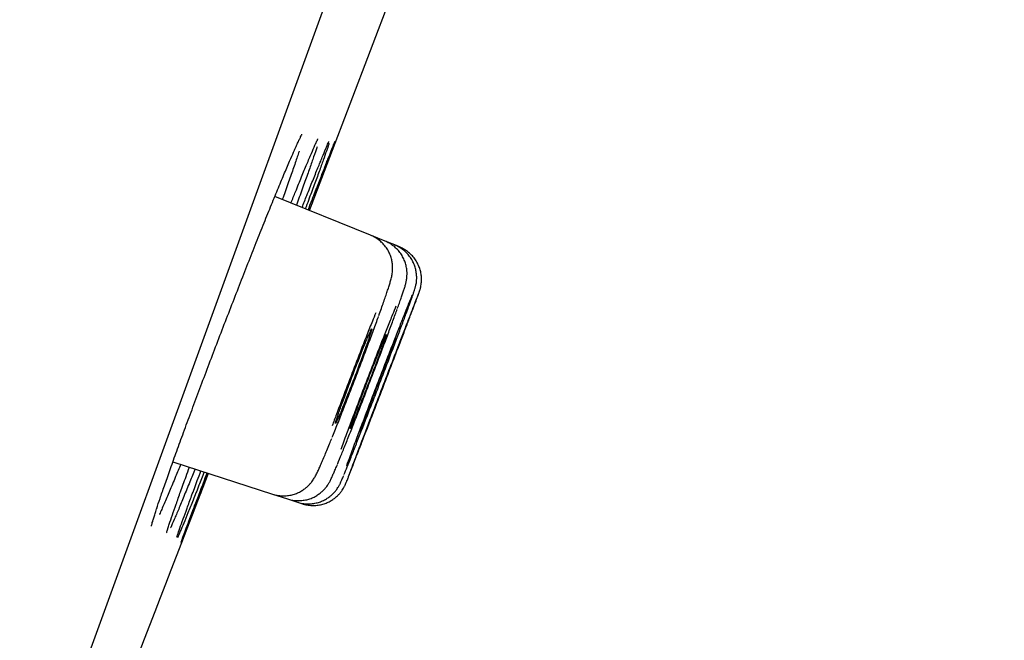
# Model space of a CAD drawing. Header units: millimetres. Extents: x 8 to 1128, y 12 to 2387.
# Tile 83 of 90: x 1047.56 to 1058.77, y 2246.31 to 2253.37. Entities that reach past the tile are written whole.
import ezdxf

# ---------------------------------------------------------------- set-up
doc = ezdxf.new("R2010")
doc.units = ezdxf.units.MM

msp = doc.modelspace()

# ---------------------------------------------------------------- linework, layer by layer
at = {"color": 7, "linetype": 'Continuous', "lineweight": 30}
for p, q in [((1074.852, 2318.976), (1039.538, 2221.953)), ((1051.555, 2250.916), (1050.464, 2251.357)), ((1051.719, 2250.85), (1051.555, 2250.916)), ((1051.829, 2250.805), (1051.719, 2250.85)), ((1051.884, 2250.783), (1051.829, 2250.805)), ((1049.303, 2248.338), (1050.439, 2247.969)), ((1050.439, 2247.969), (1050.608, 2247.914)), ((1050.608, 2247.914), (1050.721, 2247.877)), ((1049.12, 2247.81), (1049.121, 2247.813)), ((1050.721, 2247.877), (1050.777, 2247.859))]:
    msp.add_line(p, q, dxfattribs=at)
at = {"color": 7, "linetype": 'Continuous', "lineweight": 30, "flags": 128}
msp.add_lwpolyline([(1050.858, 2251.198), (1052.016, 2254.235), (1052.778, 2256.246)], dxfattribs=at)
at = {"color": 7, "linetype": 'Continuous', "lineweight": 30}
for centre, radius, start, end in [((1406.726, 2142.847), 395.3, 152.54464, 170.40141), ((-70.188, 2680.401), 1200.4, 338.639887, 338.897212)]:
    msp.add_arc(centre, radius, start, end, dxfattribs=at)
for points, knots in [([(1050.684, 2251.877), (1050.689, 2251.889), (1050.703, 2251.921), (1050.723, 2251.965), (1050.743, 2252.006), (1050.758, 2252.037), (1050.767, 2252.055), (1050.773, 2252.065), (1050.773, 2252.065), (1050.773, 2252.066)], [0, 0, 0, 0, 0.107144, 0.292664, 0.474544, 0.65117, 0.798694, 0.924936, 1, 1, 1, 1]), ([(1050.648, 2251.283), (1050.665, 2251.327), (1050.709, 2251.434), (1050.769, 2251.583), (1050.83, 2251.729), (1050.881, 2251.849), (1050.916, 2251.93), (1050.93, 2251.96), (1050.934, 2251.97)], [0, 0, 0, 0, 0.1327472, 0.3271458, 0.5221642, 0.7165627, 0.9109615, 1, 1, 1, 1]), ([(1050.774, 2251.232), (1050.792, 2251.278), (1050.836, 2251.389), (1050.896, 2251.54), (1050.955, 2251.686), (1051.005, 2251.808), (1051.044, 2251.901), (1051.068, 2251.959), (1051.076, 2251.976), (1051.079, 2251.981)], [0, 0, 0, 0, 0.11754, 0.280618, 0.444216, 0.607294, 0.770355, 0.933937, 1, 1, 1, 1]), ([(1051.081, 2251.96), (1051.08, 2251.956), (1051.074, 2251.937), (1051.052, 2251.875), (1051.016, 2251.774), (1050.97, 2251.645), (1050.913, 2251.491), (1050.86, 2251.348), (1050.823, 2251.249), (1050.811, 2251.217)], [0, 0, 0, 0, 0.043709, 0.217609, 0.392063, 0.565963, 0.739841, 0.914273, 1, 1, 1, 1]), ([(1050.843, 2251.204), (1050.862, 2251.252), (1050.906, 2251.364), (1050.965, 2251.517), (1051.023, 2251.664), (1051.07, 2251.786), (1051.108, 2251.881), (1051.135, 2251.948), (1051.149, 2251.983), (1051.151, 2251.987), (1051.151, 2251.987)], [0, 0, 0, 0, 0.10464, 0.244926, 0.38566, 0.525946, 0.666211, 0.806923, 0.947188, 1, 1, 1, 1]), ([(1051.151, 2251.983), (1051.15, 2251.981), (1051.148, 2251.974), (1051.133, 2251.932), (1051.105, 2251.858), (1051.067, 2251.755), (1051.018, 2251.627), (1050.96, 2251.473), (1050.906, 2251.33), (1050.868, 2251.231), (1050.856, 2251.199)], [0, 0, 0, 0, 0.057215, 0.202187, 0.347146, 0.492567, 0.637526, 0.782486, 0.927909, 1, 1, 1, 1]), ([(1050.93, 2251.96), (1050.933, 2251.967), (1050.94, 2251.983), (1050.948, 2251.999), (1050.954, 2252.01), (1050.955, 2252.011), (1050.955, 2252.012)], [0, 0, 0, 0, 0.209867, 0.531326, 0.808032, 1, 1, 1, 1]), ([(1051.074, 2251.971), (1051.076, 2251.974), (1051.079, 2251.98), (1051.081, 2251.984), (1051.08, 2251.983), (1051.08, 2251.983)], [0, 0, 0, 0, 0.499787, 0.99835, 1, 1, 1, 1]), ([(1049.206, 2248.064), (1049.226, 2248.12), (1049.266, 2248.234), (1049.336, 2248.43), (1049.413, 2248.642), (1049.498, 2248.87), (1049.587, 2249.109), (1049.68, 2249.358), (1049.777, 2249.613), (1049.876, 2249.87), (1049.975, 2250.127), (1050.074, 2250.38), (1050.17, 2250.626), (1050.264, 2250.863), (1050.353, 2251.086), (1050.437, 2251.293), (1050.515, 2251.482), (1050.585, 2251.649), (1050.643, 2251.787), (1050.674, 2251.856), (1050.687, 2251.886)], [0, 0, 0, 0, 0.0561196, 0.1124181, 0.1685377, 0.2246572, 0.2809557, 0.3370753, 0.3931974, 0.4494985, 0.5056207, 0.5617613, 0.6180808, 0.6742215, 0.7303882, 0.7867338, 0.8429005, 0.8990893, 0.9554572, 1, 1, 1, 1]), ([(1050.74, 2251.872), (1050.74, 2251.871), (1050.729, 2251.835), (1050.697, 2251.742), (1050.644, 2251.589), (1050.594, 2251.448), (1050.56, 2251.352), (1050.549, 2251.322)], [0, 0, 0, 0, 0.009267, 0.296448, 0.583497, 0.871462, 1, 1, 1, 1]), ([(1050.944, 2251.921), (1050.943, 2251.918), (1050.934, 2251.889), (1050.907, 2251.81), (1050.863, 2251.684), (1050.807, 2251.529), (1050.756, 2251.386), (1050.72, 2251.289), (1050.709, 2251.258)], [0, 0, 0, 0, 0.0291, 0.246555, 0.463317, 0.680018, 0.897411, 1, 1, 1, 1]), ([(1051.648, 2250.002), (1051.651, 2250.01), (1051.664, 2250.045), (1051.684, 2250.102), (1051.709, 2250.172), (1051.731, 2250.235), (1051.749, 2250.291), (1051.766, 2250.341), (1051.78, 2250.387), (1051.79, 2250.422), (1051.797, 2250.455), (1051.801, 2250.48), (1051.804, 2250.507), (1051.806, 2250.54), (1051.805, 2250.58), (1051.798, 2250.625), (1051.785, 2250.675), (1051.764, 2250.725), (1051.735, 2250.774), (1051.698, 2250.819), (1051.655, 2250.859), (1051.607, 2250.892), (1051.572, 2250.908), (1051.554, 2250.915)], [0, 0, 0, 0, 0.020651, 0.093816, 0.167205, 0.240886, 0.314833, 0.389901, 0.469383, 0.561579, 0.598653, 0.625155, 0.650527, 0.675927, 0.704013, 0.736066, 0.770883, 0.807415, 0.845195, 0.883798, 0.922903, 0.962302, 1, 1, 1, 1]), ([(1051.859, 2250.082), (1051.863, 2250.092), (1051.875, 2250.126), (1051.893, 2250.175), (1051.911, 2250.228), (1051.927, 2250.275), (1051.941, 2250.316), (1051.95, 2250.346), (1051.957, 2250.372), (1051.961, 2250.39), (1051.965, 2250.412), (1051.968, 2250.439), (1051.97, 2250.473), (1051.969, 2250.513), (1051.962, 2250.56), (1051.949, 2250.61), (1051.927, 2250.66), (1051.898, 2250.709), (1051.862, 2250.754), (1051.818, 2250.793), (1051.77, 2250.826), (1051.736, 2250.841), (1051.719, 2250.849)], [0, 0, 0, 0, 0.0388794, 0.1228862, 0.206845, 0.2919332, 0.3810199, 0.4808195, 0.5185227, 0.5478059, 0.5743352, 0.6002812, 0.6280072, 0.6608031, 0.6981911, 0.7381424, 0.7801292, 0.8236114, 0.8680446, 0.9130528, 0.9583965, 1, 1, 1, 1]), ([(1052.032, 2250.224), (1052.034, 2250.231), (1052.041, 2250.252), (1052.05, 2250.278), (1052.058, 2250.3), (1052.063, 2250.319), (1052.067, 2250.334), (1052.071, 2250.352), (1052.076, 2250.376), (1052.079, 2250.407), (1052.08, 2250.446), (1052.076, 2250.491), (1052.066, 2250.54), (1052.049, 2250.59), (1052.024, 2250.64), (1051.991, 2250.687), (1051.951, 2250.73), (1051.904, 2250.766), (1051.863, 2250.791), (1051.837, 2250.801), (1051.829, 2250.804)], [0, 0, 0, 0, 0.0552769, 0.1769357, 0.2891335, 0.3346806, 0.3707495, 0.4015684, 0.4318483, 0.4661157, 0.5089755, 0.5580127, 0.610515, 0.6667293, 0.7256749, 0.7863451, 0.8480589, 0.9103922, 0.9730761, 1, 1, 1, 1]), ([(1052.106, 2250.262), (1052.107, 2250.265), (1052.109, 2250.272), (1052.112, 2250.28), (1052.115, 2250.29), (1052.119, 2250.302), (1052.123, 2250.319), (1052.128, 2250.342), (1052.133, 2250.374), (1052.135, 2250.415), (1052.132, 2250.462), (1052.123, 2250.512), (1052.106, 2250.562), (1052.082, 2250.612), (1052.05, 2250.659), (1052.011, 2250.702), (1051.965, 2250.74), (1051.922, 2250.767), (1051.894, 2250.778), (1051.883, 2250.781)], [0, 0, 0, 0, 0.066118, 0.12996, 0.17397, 0.202599, 0.22877, 0.26103, 0.304952, 0.359253, 0.427325, 0.494347, 0.56515, 0.640065, 0.71736, 0.796084, 0.875656, 0.955712, 1, 1, 1, 1]), ([(1052.103, 2250.259), (1052.1, 2250.25), (1052.091, 2250.229), (1052.065, 2250.162), (1052.028, 2250.068), (1051.981, 2249.948), (1051.927, 2249.806), (1051.865, 2249.647), (1051.799, 2249.474), (1051.729, 2249.293), (1051.659, 2249.109), (1051.589, 2248.928), (1051.522, 2248.753), (1051.468, 2248.611), (1051.425, 2248.499), (1051.404, 2248.443), (1051.394, 2248.415)], [0, 0, 0, 0, 0.071323, 0.147115, 0.222913, 0.298711, 0.374521, 0.45033, 0.52615, 0.60197, 0.677795, 0.753621, 0.829444, 0.905268, 0.952634, 1, 1, 1, 1]), ([(1051.252, 2248.191), (1051.253, 2248.193), (1051.261, 2248.213), (1051.287, 2248.278), (1051.331, 2248.386), (1051.384, 2248.521), (1051.444, 2248.674), (1051.509, 2248.842), (1051.578, 2249.02), (1051.649, 2249.204), (1051.719, 2249.388), (1051.787, 2249.566), (1051.85, 2249.734), (1051.908, 2249.887), (1051.958, 2250.021), (1051.998, 2250.129), (1052.021, 2250.194), (1052.028, 2250.213), (1052.028, 2250.215)], [0, 0, 0, 0, 0.0074406, 0.0779219, 0.1484171, 0.2189123, 0.2894189, 0.3599256, 0.4304361, 0.5009466, 0.5714518, 0.6419569, 0.7124499, 0.7829428, 0.8534221, 0.9239013, 0.9943713, 1, 1, 1, 1]), ([(1051.282, 2248.115), (1051.283, 2248.117), (1051.287, 2248.127), (1051.307, 2248.176), (1051.339, 2248.259), (1051.382, 2248.37), (1051.434, 2248.504), (1051.493, 2248.657), (1051.558, 2248.825), (1051.627, 2249.003), (1051.697, 2249.187), (1051.767, 2249.37), (1051.835, 2249.548), (1051.899, 2249.715), (1051.957, 2249.868), (1052.008, 2250.001), (1052.049, 2250.111), (1052.08, 2250.193), (1052.098, 2250.24), (1052.101, 2250.25), (1052.102, 2250.252)], [0, 0, 0, 0, 0.0197368, 0.079691, 0.1396452, 0.1996061, 0.2595669, 0.3195368, 0.3795067, 0.4394841, 0.4994615, 0.5594415, 0.6194215, 0.6793981, 0.7393747, 0.7993435, 0.8593122, 0.919272, 0.9792318, 1, 1, 1, 1]), ([(1052.027, 2250.234), (1052.02, 2250.218), (1052.005, 2250.181), (1051.968, 2250.09), (1051.921, 2249.972), (1051.865, 2249.83), (1051.803, 2249.67), (1051.736, 2249.498), (1051.666, 2249.317), (1051.595, 2249.132), (1051.526, 2248.95), (1051.459, 2248.775), (1051.406, 2248.633), (1051.363, 2248.52), (1051.343, 2248.464), (1051.332, 2248.436)], [0, 0, 0, 0, 0.066457, 0.149433, 0.232409, 0.3154, 0.398391, 0.48139, 0.564389, 0.647385, 0.73038, 0.813364, 0.896347, 0.948174, 1, 1, 1, 1]), ([(1051.179, 2248.315), (1051.18, 2248.315), (1051.192, 2248.344), (1051.225, 2248.425), (1051.277, 2248.556), (1051.339, 2248.711), (1051.405, 2248.879), (1051.474, 2249.058), (1051.545, 2249.242), (1051.616, 2249.427), (1051.683, 2249.606), (1051.747, 2249.775), (1051.803, 2249.927), (1051.84, 2250.027), (1051.855, 2250.069), (1051.856, 2250.073)], [0, 0, 0, 0, 0.001808, 0.091473, 0.181138, 0.270815, 0.360492, 0.450163, 0.539834, 0.629486, 0.719137, 0.808762, 0.898387, 0.987992, 1, 1, 1, 1]), ([(1051.843, 2250.108), (1051.83, 2250.077), (1051.802, 2250.008), (1051.748, 2249.874), (1051.685, 2249.715), (1051.617, 2249.541), (1051.547, 2249.36), (1051.476, 2249.175), (1051.407, 2248.992), (1051.34, 2248.816), (1051.287, 2248.673), (1051.245, 2248.56), (1051.225, 2248.504), (1051.214, 2248.476)], [0, 0, 0, 0, 0.079669, 0.179199, 0.278729, 0.378259, 0.477789, 0.577301, 0.676812, 0.776296, 0.87578, 0.93789, 1, 1, 1, 1]), ([(1051.117, 2248.616), (1051.137, 2248.666), (1051.178, 2248.766), (1051.245, 2248.937), (1051.315, 2249.117), (1051.387, 2249.302), (1051.457, 2249.487), (1051.525, 2249.668), (1051.587, 2249.836), (1051.628, 2249.945), (1051.644, 2249.991), (1051.645, 2249.993)], [0, 0, 0, 0, 0.124591, 0.249182, 0.373745, 0.498308, 0.622821, 0.747334, 0.871796, 0.996258, 1, 1, 1, 1]), ([(1051.614, 2250.032), (1051.601, 2250.001), (1051.569, 2249.924), (1051.511, 2249.779), (1051.443, 2249.605), (1051.372, 2249.422), (1051.301, 2249.236), (1051.231, 2249.053), (1051.169, 2248.887), (1051.133, 2248.791), (1051.118, 2248.748)], [0, 0, 0, 0, 0.0905587, 0.2245399, 0.3585028, 0.4924653, 0.6263794, 0.7602933, 0.89415, 1, 1, 1, 1]), ([(1051.501, 2249.646), (1051.509, 2249.669), (1051.525, 2249.714), (1051.544, 2249.768), (1051.558, 2249.811), (1051.566, 2249.838), (1051.568, 2249.851), (1051.565, 2249.849), (1051.556, 2249.831), (1051.541, 2249.798), (1051.521, 2249.752), (1051.496, 2249.693), (1051.468, 2249.623), (1051.437, 2249.545), (1051.403, 2249.459), (1051.368, 2249.37), (1051.333, 2249.278), (1051.299, 2249.188), (1051.266, 2249.101), (1051.237, 2249.021), (1051.21, 2248.948), (1051.188, 2248.886), (1051.171, 2248.836), (1051.159, 2248.799), (1051.153, 2248.777), (1051.153, 2248.77), (1051.159, 2248.778), (1051.17, 2248.801), (1051.187, 2248.839), (1051.209, 2248.89), (1051.235, 2248.954), (1051.264, 2249.027), (1051.297, 2249.109), (1051.331, 2249.196), (1051.366, 2249.286), (1051.401, 2249.377), (1051.434, 2249.467), (1051.469, 2249.559), (1051.489, 2249.615), (1051.501, 2249.646)], [0, 0, 0, 0, 0.02645, 0.053668, 0.080118, 0.107335, 0.133792, 0.161015, 0.187483, 0.214717, 0.241195, 0.26844, 0.294921, 0.32217, 0.348647, 0.375892, 0.40236, 0.429595, 0.456051, 0.483275, 0.509724, 0.536939, 0.563386, 0.5906, 0.617054, 0.644274, 0.670738, 0.697969, 0.724444, 0.751686, 0.778166, 0.805415, 0.831894, 0.859142, 0.885612, 0.912851, 0.939311, 0.966538, 1, 1, 1, 1]), ([(1051.664, 2249.584), (1051.672, 2249.607), (1051.688, 2249.652), (1051.708, 2249.706), (1051.722, 2249.748), (1051.731, 2249.775), (1051.734, 2249.788), (1051.731, 2249.785), (1051.723, 2249.767), (1051.708, 2249.735), (1051.689, 2249.688), (1051.665, 2249.63), (1051.637, 2249.56), (1051.607, 2249.482), (1051.573, 2249.397), (1051.539, 2249.308), (1051.504, 2249.217), (1051.47, 2249.128), (1051.437, 2249.041), (1051.407, 2248.961), (1051.381, 2248.889), (1051.358, 2248.827), (1051.341, 2248.777), (1051.328, 2248.741), (1051.322, 2248.719), (1051.321, 2248.712), (1051.326, 2248.72), (1051.337, 2248.744), (1051.353, 2248.782), (1051.374, 2248.833), (1051.399, 2248.896), (1051.428, 2248.969), (1051.46, 2249.05), (1051.494, 2249.136), (1051.529, 2249.227), (1051.563, 2249.317), (1051.597, 2249.406), (1051.632, 2249.498), (1051.652, 2249.554), (1051.664, 2249.584)], [0, 0, 0, 0, 0.026453, 0.053673, 0.080126, 0.107346, 0.133802, 0.161025, 0.187488, 0.214717, 0.241187, 0.268425, 0.2949, 0.322142, 0.348617, 0.375859, 0.402329, 0.429567, 0.456029, 0.48326, 0.509715, 0.536938, 0.56339, 0.59061, 0.617064, 0.644285, 0.670745, 0.697973, 0.724441, 0.751676, 0.77815, 0.805391, 0.831866, 0.859109, 0.885581, 0.912821, 0.939286, 0.966518, 1, 1, 1, 1]), ([(1051.843, 2249.742), (1051.842, 2249.742), (1051.842, 2249.742), (1051.834, 2249.724), (1051.821, 2249.692), (1051.802, 2249.646), (1051.779, 2249.587), (1051.751, 2249.518), (1051.721, 2249.44), (1051.688, 2249.355), (1051.654, 2249.267), (1051.619, 2249.176), (1051.585, 2249.087), (1051.552, 2249), (1051.522, 2248.921), (1051.495, 2248.849), (1051.473, 2248.788), (1051.454, 2248.738), (1051.442, 2248.702), (1051.434, 2248.68), (1051.434, 2248.678), (1051.434, 2248.676)], [0, 0, 0, 0, 0.038408, 0.091319, 0.145763, 0.198684, 0.253139, 0.306069, 0.360534, 0.413469, 0.467939, 0.520872, 0.575341, 0.628266, 0.682726, 0.735641, 0.79009, 0.842996, 0.897437, 0.950341, 1, 1, 1, 1]), ([(1051.898, 2249.721), (1051.898, 2249.721), (1051.897, 2249.72), (1051.89, 2249.703), (1051.878, 2249.67), (1051.859, 2249.624), (1051.837, 2249.565), (1051.81, 2249.496), (1051.78, 2249.418), (1051.747, 2249.333), (1051.713, 2249.245), (1051.678, 2249.154), (1051.644, 2249.065), (1051.612, 2248.979), (1051.581, 2248.9), (1051.554, 2248.828), (1051.531, 2248.767), (1051.512, 2248.718), (1051.499, 2248.682), (1051.491, 2248.66), (1051.49, 2248.658), (1051.49, 2248.657)], [0, 0, 0, 0, 0.038431, 0.091343, 0.145789, 0.198706, 0.253157, 0.306081, 0.36054, 0.413471, 0.467938, 0.520873, 0.575344, 0.628278, 0.682747, 0.735675, 0.790138, 0.843058, 0.897513, 0.950426, 1, 1, 1, 1]), ([(1050.439, 2247.97), (1050.457, 2247.965), (1050.493, 2247.954), (1050.55, 2247.949), (1050.607, 2247.951), (1050.661, 2247.961), (1050.711, 2247.977), (1050.755, 2247.998), (1050.795, 2248.023), (1050.828, 2248.049), (1050.856, 2248.076), (1050.877, 2248.1), (1050.893, 2248.122), (1050.907, 2248.142), (1050.918, 2248.16), (1050.929, 2248.18), (1050.942, 2248.206), (1050.959, 2248.241), (1050.979, 2248.287), (1051.002, 2248.339), (1051.028, 2248.399), (1051.056, 2248.466), (1051.084, 2248.534), (1051.103, 2248.582), (1051.112, 2248.603)], [0, 0, 0, 0, 0.036106, 0.075655, 0.113523, 0.149831, 0.184615, 0.217829, 0.249318, 0.27874, 0.305583, 0.329777, 0.352551, 0.376207, 0.402675, 0.435686, 0.48184, 0.563286, 0.64049, 0.714279, 0.792173, 0.867981, 0.942421, 1, 1, 1, 1]), ([(1051.394, 2248.415), (1051.378, 2248.374), (1051.347, 2248.292), (1051.312, 2248.2), (1051.288, 2248.134), (1051.281, 2248.116), (1051.278, 2248.107)], [0, 0, 0, 0, 0.256825, 0.51365, 0.770476, 1, 1, 1, 1]), ([(1051.332, 2248.436), (1051.316, 2248.393), (1051.296, 2248.339), (1051.282, 2248.301), (1051.279, 2248.293)], [0, 0, 0, 0, 0.792854, 1, 1, 1, 1]), ([(1049.391, 2248.309), (1049.372, 2248.262), (1049.326, 2248.151), (1049.263, 2248), (1049.202, 2247.858), (1049.165, 2247.771), (1049.15, 2247.739), (1049.149, 2247.738)], [0, 0, 0, 0, 0.195674, 0.459732, 0.722951, 0.986233, 1, 1, 1, 1]), ([(1049.555, 2248.256), (1049.535, 2248.207), (1049.489, 2248.093), (1049.427, 2247.941), (1049.367, 2247.795), (1049.317, 2247.679), (1049.287, 2247.609), (1049.277, 2247.587), (1049.276, 2247.586)], [0, 0, 0, 0, 0.160818, 0.368515, 0.575551, 0.782601, 0.990311, 1, 1, 1, 1]), ([(1049.39, 2247.997), (1049.41, 2248.053), (1049.441, 2248.139), (1049.479, 2248.241), (1049.492, 2248.277)], [0, 0, 0, 0, 0.647024, 1, 1, 1, 1]), ([(1050.609, 2247.915), (1050.624, 2247.911), (1050.659, 2247.9), (1050.714, 2247.894), (1050.772, 2247.896), (1050.826, 2247.905), (1050.876, 2247.92), (1050.921, 2247.941), (1050.961, 2247.966), (1050.995, 2247.993), (1051.024, 2248.02), (1051.046, 2248.045), (1051.062, 2248.068), (1051.075, 2248.087), (1051.085, 2248.104), (1051.093, 2248.12), (1051.103, 2248.138), (1051.114, 2248.163), (1051.129, 2248.196), (1051.149, 2248.242), (1051.164, 2248.278), (1051.174, 2248.301), (1051.175, 2248.303)], [0, 0, 0, 0, 0.04396, 0.097205, 0.14816, 0.196994, 0.243761, 0.288414, 0.330789, 0.370515, 0.406857, 0.438964, 0.467364, 0.494656, 0.524036, 0.558785, 0.604912, 0.675134, 0.783279, 0.883183, 0.989118, 1, 1, 1, 1]), ([(1049.66, 2248.222), (1049.639, 2248.17), (1049.594, 2248.055), (1049.532, 2247.899), (1049.473, 2247.754), (1049.424, 2247.634), (1049.386, 2247.544), (1049.364, 2247.491), (1049.358, 2247.478), (1049.358, 2247.477)], [0, 0, 0, 0, 0.137125, 0.306881, 0.476096, 0.645302, 0.815048, 0.984254, 1, 1, 1, 1]), ([(1049.706, 2248.207), (1049.685, 2248.154), (1049.64, 2248.037), (1049.579, 2247.88), (1049.522, 2247.734), (1049.475, 2247.615), (1049.438, 2247.52), (1049.412, 2247.456), (1049.399, 2247.424), (1049.397, 2247.421), (1049.397, 2247.421)], [0, 0, 0, 0, 0.118636, 0.261841, 0.404591, 0.547322, 0.690508, 0.833238, 0.975946, 1, 1, 1, 1]), ([(1049.516, 2247.951), (1049.537, 2248.006), (1049.569, 2248.094), (1049.608, 2248.197), (1049.622, 2248.235)], [0, 0, 0, 0, 0.636966, 1, 1, 1, 1]), ([(1049.585, 2247.926), (1049.606, 2247.982), (1049.639, 2248.07), (1049.679, 2248.173), (1049.693, 2248.211)], [0, 0, 0, 0, 0.633385, 1, 1, 1, 1]), ([(1050.721, 2247.879), (1050.726, 2247.877), (1050.749, 2247.868), (1050.793, 2247.861), (1050.851, 2247.857), (1050.907, 2247.862), (1050.96, 2247.874), (1051.008, 2247.892), (1051.051, 2247.915), (1051.089, 2247.941), (1051.121, 2247.968), (1051.148, 2247.996), (1051.168, 2248.021), (1051.182, 2248.043), (1051.193, 2248.061), (1051.201, 2248.075), (1051.208, 2248.088), (1051.214, 2248.102), (1051.223, 2248.122), (1051.234, 2248.146), (1051.244, 2248.172), (1051.248, 2248.181)], [0, 0, 0, 0, 0.0142915, 0.0797478, 0.142248, 0.2021003, 0.2594404, 0.3142824, 0.3665307, 0.4159589, 0.462117, 0.5040849, 0.5403697, 0.5707787, 0.5983432, 0.6275146, 0.6615941, 0.7070463, 0.7760068, 0.9171072, 1, 1, 1, 1]), ([(1049.118, 2247.804), (1049.13, 2247.842), (1049.155, 2247.918), (1049.189, 2248.014), (1049.206, 2248.064)], [0, 0, 0, 0, 0.487863, 1, 1, 1, 1]), ([(1050.778, 2247.861), (1050.785, 2247.858), (1050.812, 2247.848), (1050.859, 2247.841), (1050.917, 2247.839), (1050.972, 2247.845), (1051.024, 2247.858), (1051.071, 2247.877), (1051.114, 2247.9), (1051.151, 2247.927), (1051.183, 2247.955), (1051.209, 2247.984), (1051.23, 2248.011), (1051.245, 2248.034), (1051.255, 2248.053), (1051.261, 2248.066), (1051.266, 2248.075), (1051.269, 2248.083), (1051.273, 2248.091), (1051.275, 2248.098), (1051.278, 2248.103), (1051.278, 2248.105)], [0, 0, 0, 0, 0.0317511, 0.1141158, 0.1928067, 0.2681708, 0.3403509, 0.4093432, 0.475016, 0.5371049, 0.5951777, 0.6485271, 0.6957996, 0.7343244, 0.7632179, 0.7876853, 0.8127788, 0.845522, 0.8926639, 0.972081, 1, 1, 1, 1]), ([(1049.246, 2247.579), (1049.251, 2247.594), (1049.263, 2247.634), (1049.295, 2247.728), (1049.338, 2247.85), (1049.373, 2247.948), (1049.39, 2247.997)], [0, 0, 0, 0, 0.182834, 0.467169, 0.733584, 1, 1, 1, 1]), ([(1049.347, 2247.478), (1049.35, 2247.486), (1049.357, 2247.51), (1049.381, 2247.579), (1049.418, 2247.681), (1049.462, 2247.804), (1049.498, 2247.902), (1049.516, 2247.951)], [0, 0, 0, 0, 0.125771, 0.351988, 0.577485, 0.788743, 1, 1, 1, 1]), ([(1049.396, 2247.42), (1049.397, 2247.424), (1049.399, 2247.432), (1049.416, 2247.479), (1049.445, 2247.555), (1049.483, 2247.657), (1049.529, 2247.78), (1049.566, 2247.877), (1049.585, 2247.926)], [0, 0, 0, 0, 0.118303, 0.299095, 0.480464, 0.661256, 0.830628, 1, 1, 1, 1]), ([(1049.107, 2247.772), (1049.111, 2247.782), (1049.114, 2247.794), (1049.119, 2247.807), (1049.12, 2247.81)], [0, 0, 0, 0, 0.816221, 1, 1, 1, 1]), ([(1049.058, 2247.603), (1049.058, 2247.604), (1049.058, 2247.604), (1049.06, 2247.614), (1049.065, 2247.632), (1049.072, 2247.659), (1049.084, 2247.698), (1049.096, 2247.736), (1049.105, 2247.763), (1049.107, 2247.772)], [0, 0, 0, 0, 0.082657, 0.208856, 0.360443, 0.533113, 0.720126, 0.915437, 1, 1, 1, 1]), ([(1049.231, 2247.528), (1049.231, 2247.528), (1049.231, 2247.527), (1049.232, 2247.531), (1049.235, 2247.542), (1049.24, 2247.561), (1049.246, 2247.579), (1049.249, 2247.589)], [0, 0, 0, 0, 0.0111357, 0.1990384, 0.4368538, 0.7222015, 1, 1, 1, 1])]:
    msp.add_open_spline(points, degree=3, knots=knots, dxfattribs=at)

doc.saveas('drawing.dxf')
